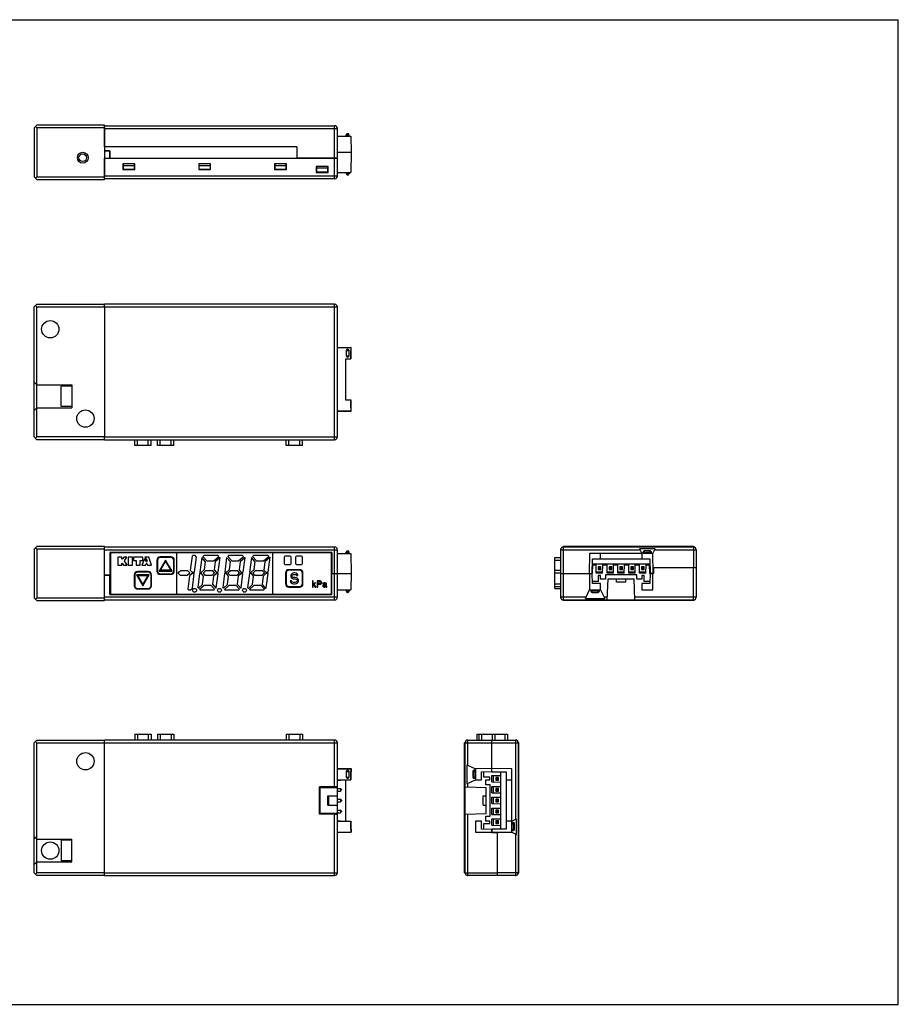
# Model space of a CAD drawing. Header units: millimetres. Extents: x 67 to 603, y -181 to 192.
# Tile 19 of 19: x 441 to 603, y 10 to 192. Entities that reach past the tile are written whole.
import ezdxf

# ---------------------------------------------------------------- set-up
doc = ezdxf.new("R2010")
doc.units = ezdxf.units.MM
doc.header["$LTSCALE"] = 16.335
for name, color, linetype in [('00圖框', 7, 'CONTINUOUS'), ('FPCEL-T-04-20R-NH0', 7, 'CONTINUOUS'), ('I-0471-1800', 7, 'CONTINUOUS'), ('P-0667-OBEA0', 7, 'CONTINUOUS'), ('P-06720', 7, 'CONTINUOUS'), ('P-0680-DWEA-P0260', 7, 'CONTINUOUS'), ('P-0681-DWEA-P020', 7, 'CONTINUOUS'), ('PAN0', 7, 'CONTINUOUS'), ('PIN0', 7, 'CONTINUOUS'), ('PLACEMENTOUTLINE-17270', 7, 'CONTINUOUS'), ('PLACEMENTOUTLINE-741_1_20', 7, 'CONTINUOUS'), ('PLACEMENTOUTLINE-935_1_20', 7, 'CONTINUOUS'), ('SCR-01030', 7, 'CONTINUOUS'), ('SENSOR-BOARD0', 7, 'CONTINUOUS')]:
    doc.layers.add(name, color=color, linetype=linetype)

msp = doc.modelspace()

# ---------------------------------------------------------------- linework, layer by layer
at = {"layer": '00圖框', "color": 7, "linetype": 'Continuous'}
for p, q in [((338.17, 192.25), (602.91, 192.25)), ((602.91, 10.44), (602.91, 192.25)), ((338.17, 10.44), (602.91, 10.44))]:
    msp.add_line(p, q, dxfattribs=at)
at = {"layer": 'FPCEL-T-04-20R-NH0', "color": 7, "linetype": 'Continuous'}
for p, q in [((557.06, 90.69), (557, 90.69)), ((557.73, 90.69), (557.62, 90.69)), ((528.54, 42.76), (528.54, 42.82)), ((528.54, 42.1), (528.54, 42.2))]:
    msp.add_line(p, q, dxfattribs=at)
at = {"layer": 'I-0471-1800', "color": 7, "linetype": 'Continuous'}
for p, q in [((443.35, 172.26), (443.85, 172.76)), ((456.35, 172.76), (443.85, 172.76)), ((456.35, 172.76), (456.35, 172.65)), ((443.35, 172.26), (443.35, 163.26)), ((443.6, 172.51), (443.85, 172.26)), ((443.85, 172.26), (443.85, 163.26)), ((456.35, 172.26), (443.85, 172.26)), ((456.35, 172.28), (456.35, 163.25)), ((443.35, 163.26), (443.85, 162.76)), ((443.85, 163.26), (443.6, 163.01)), ((443.85, 163.26), (456.35, 163.26)), ((443.85, 162.76), (456.35, 162.76)), ((456.35, 162.88), (456.35, 162.76)), ((443.85, 139.7), (443.35, 139.2)), ((443.35, 115.2), (443.35, 139.2)), ((443.6, 139.45), (443.85, 139.2)), ((443.85, 139.7), (456.35, 139.7)), ((443.85, 115.2), (443.85, 139.2)), ((443.85, 139.2), (456.35, 139.2)), ((456.35, 139.7), (456.35, 139.68)), ((456.35, 139.31), (456.35, 115.08)), ((443.35, 125.3), (443.85, 124.8)), ((443.85, 124.8), (450.35, 124.8)), ((450.35, 124.8), (450.35, 120.6)), ((443.85, 120.6), (443.35, 120.1)), ((443.85, 120.6), (450.35, 120.6)), ((443.35, 115.2), (443.85, 114.7)), ((443.85, 115.2), (443.6, 114.95)), ((456.35, 115.2), (443.85, 115.2)), ((456.35, 114.7), (443.85, 114.7)), ((456.35, 114.71), (456.35, 114.7)), ((443.35, 94.49), (443.85, 94.99)), ((443.6, 94.74), (443.85, 94.49)), ((456.35, 94.99), (443.85, 94.99)), ((456.35, 94.99), (456.35, 94.87)), ((541.09, 94.99), (540.98, 94.87)), ((565.09, 94.99), (541.09, 94.99)), ((565.21, 94.87), (565.09, 94.99)), ((443.35, 94.49), (443.35, 85.49)), ((443.85, 94.49), (443.85, 85.49)), ((456.35, 94.49), (443.85, 94.49)), ((456.35, 85.47), (456.35, 94.5)), ((540.61, 94.5), (540.59, 94.49)), ((540.59, 94.39), (540.59, 94.49)), ((565.59, 94.49), (565.58, 94.5)), ((565.59, 94.39), (565.59, 94.49)), ((443.35, 85.49), (443.85, 84.99)), ((443.85, 85.49), (443.6, 85.24)), ((443.85, 85.49), (456.35, 85.49)), ((540.59, 85.49), (540.59, 85.59)), ((540.59, 85.49), (540.61, 85.47)), ((565.58, 85.47), (565.59, 85.49)), ((565.59, 85.49), (565.59, 85.59)), ((443.85, 84.99), (456.35, 84.99)), ((456.35, 85.1), (456.35, 84.99)), ((540.98, 85.1), (541.09, 84.99)), ((565.09, 84.99), (541.09, 84.99)), ((565.09, 84.99), (565.21, 85.1)), ((443.85, 59.23), (443.35, 58.73)), ((443.35, 34.73), (443.35, 58.73)), ((443.6, 58.98), (443.85, 58.73)), ((443.85, 59.23), (456.35, 59.23)), ((443.85, 34.73), (443.85, 58.73)), ((443.85, 58.73), (456.35, 58.73)), ((456.35, 59.23), (456.35, 59.22)), ((456.35, 34.62), (456.35, 58.85)), ((522.96, 58.85), (522.84, 58.73)), ((522.84, 34.73), (522.84, 58.73)), ((523.34, 59.23), (523.33, 59.22)), ((523.34, 59.23), (523.44, 59.23)), ((532.24, 59.23), (532.34, 59.23)), ((532.36, 59.22), (532.34, 59.23)), ((532.84, 58.73), (532.73, 58.85)), ((532.84, 34.73), (532.84, 58.73)), ((443.35, 41.43), (443.85, 40.93)), ((443.85, 40.93), (450.35, 40.93)), ((450.35, 36.73), (450.35, 40.93)), ((443.85, 36.73), (443.35, 36.23)), ((443.85, 36.73), (450.35, 36.73)), ((443.35, 34.73), (443.85, 34.23)), ((443.85, 34.73), (443.6, 34.48)), ((456.35, 34.73), (443.85, 34.73)), ((522.84, 34.73), (522.96, 34.62)), ((532.73, 34.62), (532.84, 34.73)), ((456.35, 34.23), (443.85, 34.23)), ((456.35, 34.25), (456.35, 34.23)), ((523.33, 34.25), (523.34, 34.23)), ((523.34, 34.23), (523.44, 34.23)), ((532.24, 34.23), (532.34, 34.23)), ((532.34, 34.23), (532.36, 34.25))]:
    msp.add_line(p, q, dxfattribs=at)
at = {"layer": 'I-0471-1800', "color": 4, "linetype": 'Continuous'}
msp.add_line((443.35, 40.92), (443.35, 41.41), dxfattribs=at)
at = {"layer": 'I-0471-1800', "color": 7, "linetype": 'Continuous'}
for centre, radius in [((452.35, 166.76), 1), ((452.35, 166.76), 0.7), ((446.35, 135.1), 1.6), ((452.85, 118.6), 1.6), ((452.85, 55.33), 1.6), ((446.35, 38.83), 1.6)]:
    msp.add_circle(centre, radius, dxfattribs=at)
msp.add_open_spline([(443.35, 40.98), (443.38, 41), (443.41, 41.04), (443.43, 41.1), (443.44, 41.17), (443.42, 41.24), (443.39, 41.32), (443.36, 41.36), (443.35, 41.37)], degree=3, knots=[0, 0, 0, 0, 0.221619, 0.329527, 0.44133, 0.693284, 0.839682, 1, 1, 1, 1], dxfattribs=at)
at = {"layer": 'P-0667-OBEA0', "color": 7, "linetype": 'Continuous'}
for p, q in [((461.95, 113.61), (461.95, 114.7)), ((462.45, 113.61), (462.45, 114.7)), ((464.45, 113.61), (464.45, 114.7)), ((464.95, 113.61), (464.95, 114.7)), ((466.15, 113.61), (466.15, 114.7)), ((466.65, 113.61), (466.65, 114.7)), ((468.65, 113.61), (468.65, 114.7)), ((469.15, 113.61), (469.15, 114.7)), ((489.9, 113.61), (489.9, 114.7)), ((490.4, 113.61), (490.4, 114.7)), ((492.4, 113.61), (492.4, 114.7)), ((492.9, 113.61), (492.9, 114.7)), ((464.95, 113.61), (461.95, 113.61)), ((469.15, 113.61), (466.15, 113.61)), ((492.9, 113.61), (489.9, 113.61)), ((468.65, 92.94), (466.65, 92.94)), ((539.5, 87.24), (539.5, 92.94)), ((539.5, 92.94), (540.59, 92.94)), ((466.15, 92.44), (466.15, 90.44)), ((467.65, 92.47), (466.48, 90.44)), ((466.73, 90.59), (467.65, 92.19)), ((468.83, 90.44), (467.65, 92.47)), ((467.65, 92.19), (468.58, 90.59)), ((469.15, 90.44), (469.15, 92.44)), ((539.5, 92.44), (540.59, 92.44)), ((461.95, 89.74), (461.95, 87.74)), ((462.28, 89.74), (463.45, 87.7)), ((464.63, 89.74), (462.28, 89.74)), ((464.45, 90.24), (462.45, 90.24)), ((463.45, 87.99), (462.53, 89.59)), ((462.53, 89.59), (464.38, 89.59)), ((463.45, 87.7), (464.63, 89.74)), ((464.38, 89.59), (463.45, 87.99)), ((464.95, 87.74), (464.95, 89.74)), ((466.48, 90.44), (468.83, 90.44)), ((466.65, 89.94), (468.65, 89.94)), ((468.58, 90.59), (466.73, 90.59)), ((489.9, 90.09), (489.9, 88.09)), ((492.4, 90.59), (490.4, 90.59)), ((490.82, 89.79), (490.78, 89.62)), ((490.78, 89.62), (490.78, 89.45)), ((490.78, 89.45), (490.82, 89.28)), ((490.99, 89.96), (490.82, 89.79)), ((490.82, 89.28), (490.99, 89.11)), ((491.15, 90.04), (490.99, 89.96)), ((490.99, 89.11), (491.15, 89.02)), ((491.03, 89.58), (491.07, 89.7)), ((491.03, 89.49), (491.03, 89.58)), ((491.07, 89.36), (491.03, 89.49)), ((491.07, 89.7), (491.19, 89.79)), ((491.19, 89.28), (491.07, 89.36)), ((491.32, 90.09), (491.15, 90.04)), ((491.19, 89.79), (491.32, 89.83)), ((491.32, 89.24), (491.19, 89.28)), ((491.53, 90.09), (491.32, 90.09)), ((491.32, 89.83), (491.57, 89.83)), ((491.57, 89.24), (491.32, 89.24)), ((491.74, 90.04), (491.53, 90.09)), ((491.57, 89.83), (491.69, 89.79)), ((491.78, 89.19), (491.57, 89.24)), ((491.69, 89.79), (491.78, 89.7)), ((491.9, 89.92), (491.74, 90.04)), ((491.78, 89.7), (491.82, 89.62)), ((491.94, 89.11), (491.78, 89.19)), ((491.82, 89.62), (492.07, 89.62)), ((492.03, 89.75), (491.9, 89.92)), ((492.11, 88.94), (491.94, 89.11)), ((492.07, 89.62), (492.03, 89.75)), ((492.9, 88.09), (492.9, 90.09)), ((539.5, 90.59), (540.59, 90.59)), ((539.5, 90.09), (540.59, 90.09)), ((490.4, 87.59), (492.4, 87.59)), ((490.65, 88.64), (490.69, 88.47)), ((490.9, 88.64), (490.65, 88.64)), ((490.69, 88.47), (490.82, 88.26)), ((490.82, 88.26), (491.03, 88.13)), ((490.94, 88.51), (490.9, 88.64)), ((491.07, 88.39), (490.94, 88.51)), ((491.03, 88.13), (491.24, 88.09)), ((491.24, 88.34), (491.07, 88.39)), ((491.15, 89.02), (491.32, 88.98)), ((491.57, 88.34), (491.24, 88.34)), ((491.24, 88.09), (491.57, 88.09)), ((491.32, 88.98), (491.57, 88.98)), ((491.57, 88.98), (491.74, 88.94)), ((491.74, 88.39), (491.57, 88.34)), ((491.57, 88.09), (491.78, 88.13)), ((491.74, 88.94), (491.86, 88.85)), ((491.86, 88.47), (491.74, 88.39)), ((491.78, 88.13), (491.94, 88.22)), ((491.86, 88.85), (491.94, 88.73)), ((491.94, 88.6), (491.86, 88.47)), ((491.94, 88.73), (491.94, 88.6)), ((491.94, 88.22), (492.11, 88.39)), ((492.19, 88.77), (492.11, 88.94)), ((492.11, 88.39), (492.19, 88.56)), ((492.19, 88.56), (492.19, 88.77)), ((539.5, 88.09), (540.59, 88.09)), ((539.5, 87.59), (540.59, 87.59)), ((462.45, 87.24), (464.45, 87.24)), ((539.5, 87.24), (540.59, 87.24)), ((461.95, 60.32), (461.95, 59.23)), ((461.95, 60.32), (464.95, 60.32)), ((462.45, 60.32), (462.45, 59.23)), ((464.45, 60.32), (464.45, 59.23)), ((464.95, 60.32), (464.95, 59.23)), ((466.15, 60.32), (466.15, 59.23)), ((466.15, 60.32), (469.15, 60.32)), ((466.65, 60.32), (466.65, 59.23)), ((468.65, 60.32), (468.65, 59.23)), ((469.15, 60.32), (469.15, 59.23)), ((489.9, 60.32), (489.9, 59.23)), ((489.9, 60.32), (492.9, 60.32)), ((490.4, 60.32), (490.4, 59.23)), ((492.4, 60.32), (492.4, 59.23)), ((492.9, 60.32), (492.9, 59.23)), ((525.09, 60.32), (525.09, 59.23)), ((525.09, 60.32), (530.79, 60.32)), ((525.44, 60.32), (525.44, 59.23)), ((525.94, 60.32), (525.94, 59.23)), ((527.94, 60.32), (527.94, 59.23)), ((528.44, 60.32), (528.44, 59.23)), ((530.29, 60.32), (530.29, 59.23)), ((530.79, 60.32), (530.79, 59.23))]:
    msp.add_line(p, q, dxfattribs=at)
for centre, start, end in [((466.65, 92.44), 90, 180), ((468.65, 92.44), 0, 90), ((462.45, 89.74), 90, 180), ((464.45, 89.74), 0, 90), ((466.65, 90.44), 180, 270), ((468.65, 90.44), 270, 0), ((490.4, 90.09), 90, 180), ((492.4, 90.09), 0, 90), ((462.45, 87.74), 180, 270), ((464.45, 87.74), 270, 0), ((490.4, 88.09), 180, 270), ((492.4, 88.09), 270, 0)]:
    msp.add_arc(centre, 0.5, start, end, dxfattribs=at)
at = {"layer": 'P-06720', "color": 7, "linetype": 'Continuous'}
for p, q in [((460, 93.89), (460, 93.79)), ((460.02, 93.89), (460.02, 93.79)), ((495.18, 93.79), (495.18, 93.89)), ((495.2, 93.79), (495.2, 93.89)), ((460, 86.19), (460, 86.09)), ((460.02, 86.19), (460.02, 86.09)), ((495.18, 86.09), (495.18, 86.19)), ((495.2, 86.09), (495.2, 86.19))]:
    msp.add_line(p, q, dxfattribs=at)
at = {"layer": 'P-0680-DWEA-P0260', "color": 7, "linetype": 'Continuous'}
for p, q in [((456.35, 168.06), (457.32, 168.06)), ((457.33, 166.66), (457.32, 168.06)), ((499.35, 167.76), (501.88, 167.76)), ((501.88, 167.76), (501.85, 164.06)), ((456.35, 162.88), (456.35, 166.66)), ((456.35, 166.66), (499.35, 166.66)), ((459.75, 165.66), (459.75, 164.56)), ((461.95, 165.66), (459.75, 165.66)), ((461.95, 164.56), (461.95, 165.66)), ((473.75, 165.66), (473.75, 164.56)), ((475.95, 165.66), (473.75, 165.66)), ((475.95, 164.56), (475.95, 165.66)), ((487.75, 165.66), (487.75, 164.56)), ((489.95, 165.66), (487.75, 165.66)), ((489.95, 164.56), (489.95, 165.66)), ((498.85, 162.86), (498.85, 166.66)), ((499.35, 163.36), (499.35, 166.66)), ((459.75, 164.56), (461.95, 164.56)), ((459.79, 164.61), (459.79, 164.56)), ((460, 164.61), (460, 164.56)), ((460.89, 164.61), (460.89, 164.56)), ((461.35, 164.61), (461.35, 164.56)), ((473.75, 164.56), (475.95, 164.56)), ((487.75, 164.56), (489.95, 164.56)), ((489.86, 164.56), (489.86, 164.66)), ((495.45, 165.16), (495.45, 164.06)), ((497.65, 165.16), (495.45, 165.16)), ((495.45, 164.06), (497.65, 164.06)), ((497.65, 164.06), (497.65, 165.16)), ((499.35, 164.06), (501.85, 164.06)), ((501, 164.06), (501, 163.81)), ((501.5, 163.81), (501, 163.81)), ((501.5, 164.06), (501.5, 163.81)), ((499.35, 163.36), (456.35, 163.36)), ((498.85, 162.86), (456.35, 162.86)), ((498.85, 139.7), (456.35, 139.7)), ((456.35, 139.31), (456.35, 139.68)), ((456.35, 139.2), (499.35, 139.2)), ((498.85, 114.7), (498.85, 139.7)), ((499.35, 131.7), (499.35, 139.2)), ((499.32, 132.11), (499.32, 129.23)), ((499.32, 131.7), (501.85, 131.7)), ((499.35, 131.73), (501.88, 131.73)), ((501, 131.17), (501, 130.17)), ((501, 131.17), (501.5, 131.17)), ((501.5, 130.17), (501.5, 131.17)), ((501.88, 131.73), (501.85, 131.7)), ((501.85, 131.7), (501.85, 129.65)), ((501.86, 131.15), (501.88, 131.17)), ((501.86, 129.65), (501.86, 131.15)), ((501.88, 131.17), (501.88, 131.73)), ((499.35, 129.65), (499.32, 129.65)), ((499.35, 115.2), (499.35, 129.65)), ((500.85, 129.65), (500.85, 122.05)), ((500.85, 129.65), (501.86, 129.65)), ((501, 130.17), (501.5, 130.17)), ((500.85, 122.05), (501.86, 122.05)), ((501.85, 122.05), (501.85, 120)), ((501.86, 120.55), (501.86, 122.05)), ((499.35, 120), (501.85, 120)), ((501.85, 120), (501.88, 119.96)), ((501.88, 120.52), (501.86, 120.55)), ((501.88, 119.96), (501.88, 120.52)), ((499.35, 119.96), (501.88, 119.96)), ((456.35, 115.2), (499.35, 115.2)), ((456.35, 114.71), (456.35, 115.08)), ((456.35, 114.7), (498.85, 114.7)), ((456.35, 94.89), (498.85, 94.89)), ((456.35, 89.69), (456.35, 94.87)), ((498.85, 89.99), (498.85, 94.89)), ((541.09, 89.99), (541.09, 94.89)), ((541.09, 94.89), (565.09, 94.89)), ((555.13, 94.57), (555.54, 93.69)), ((558.01, 94.57), (555.13, 94.57)), ((557.59, 93.69), (558.01, 94.57)), ((565.09, 94.89), (565.09, 91.09)), ((456.35, 94.39), (499.35, 94.39)), ((457.35, 93.89), (457.35, 89.69)), ((498.35, 93.89), (457.35, 93.89)), ((459.85, 93.89), (459.85, 93.79)), ((495.35, 93.89), (495.35, 93.79)), ((498.35, 93.89), (498.35, 89.99)), ((499.35, 89.99), (499.35, 94.39)), ((499.35, 93.69), (501.85, 93.69)), ((501, 93.69), (501, 93.94)), ((501, 93.94), (501.5, 93.94)), ((501.5, 93.69), (501.5, 93.94)), ((501.85, 93.69), (501.88, 89.99)), ((540.59, 89.99), (540.59, 94.39)), ((540.59, 94.39), (555.22, 94.39)), ((545.89, 93.69), (545.86, 89.99)), ((557.59, 93.69), (545.89, 93.69)), ((547.94, 92.69), (547.94, 93.69)), ((555.54, 93.69), (555.54, 92.69)), ((555.82, 93.69), (555.82, 93.94)), ((555.82, 93.94), (557.32, 93.94)), ((556.07, 93.69), (556.07, 94.19)), ((557.07, 94.19), (556.07, 94.19)), ((557.07, 93.69), (557.07, 94.19)), ((557.32, 93.69), (557.32, 93.94)), ((557.63, 89.99), (557.59, 93.69)), ((557.92, 94.39), (565.59, 94.39)), ((565.59, 94.39), (565.59, 91.09)), ((546.42, 89.99), (546.44, 92.69)), ((546.44, 92.69), (557.04, 92.69)), ((557.05, 91.69), (546.44, 91.69)), ((557.04, 92.69), (557.07, 89.99)), ((557.62, 91.09), (565.59, 91.09)), ((457.45, 89.69), (456.35, 89.69)), ((498.25, 89.99), (501.88, 89.99)), ((540.59, 89.99), (546.42, 89.99)), ((557.07, 89.99), (557.63, 89.99)), ((527.84, 53.4), (527.84, 59.23)), ((527.84, 59.23), (532.24, 59.23)), ((527.84, 58.73), (532.74, 58.73)), ((532.24, 59.23), (532.24, 44.61)), ((532.74, 58.73), (532.74, 34.73)), ((499.35, 53.96), (501.88, 53.96)), ((501.88, 53.4), (501.86, 53.38)), ((501.86, 53.4), (501.88, 53.4)), ((501.88, 53.96), (501.88, 53.4)), ((531.54, 53.93), (527.84, 53.96)), ((527.84, 53.4), (530.54, 53.38)), ((529.54, 42.77), (529.54, 53.39)), ((530.54, 53.38), (530.54, 42.78)), ((531.54, 42.23), (531.54, 53.93)), ((500.85, 51.88), (500.85, 44.28)), ((530.54, 51.88), (531.54, 51.88)), ((531.54, 44.28), (530.54, 44.28)), ((531.54, 44.28), (532.43, 44.69)), ((531.54, 44.01), (531.79, 44.01)), ((531.54, 43.76), (532.04, 43.76)), ((531.79, 44.01), (531.79, 42.51)), ((532.04, 42.76), (532.04, 43.76)), ((532.43, 41.82), (532.43, 44.69)), ((499.35, 42.2), (501.88, 42.2)), ((501.86, 42.78), (501.88, 42.76)), ((501.88, 42.76), (501.86, 42.76)), ((501.88, 42.76), (501.88, 42.2)), ((530.54, 42.78), (527.84, 42.76)), ((527.84, 42.76), (527.84, 42.2)), ((527.84, 42.2), (531.54, 42.23)), ((528.94, 34.23), (528.94, 42.21)), ((531.54, 42.76), (532.04, 42.76)), ((531.54, 42.51), (531.79, 42.51)), ((531.54, 42.23), (532.43, 41.82)), ((532.24, 41.9), (532.24, 34.23)), ((532.74, 34.73), (528.94, 34.73)), ((532.24, 34.23), (528.94, 34.23))]:
    msp.add_line(p, q, dxfattribs=at)
for centre, radius, start, end in [((501.25, 163.81), 0.25, 180, 0), ((498.85, 163.36), 0.5, 270, 0), ((498.85, 139.2), 0.5, 0, 90), ((501.25, 131.17), 0.25, 0, 180), ((501.25, 130.17), 0.25, 180, 0), ((498.85, 115.2), 0.5, 270, 0), ((498.85, 94.39), 0.5, 0, 90), ((541.09, 94.39), 0.5, 90, 180), ((565.09, 94.39), 0.5, 0, 90), ((501.25, 93.94), 0.25, 0, 180), ((556.07, 93.94), 0.25, 90, 180), ((557.07, 93.94), 0.25, 0, 90), ((532.24, 58.73), 0.5, 0, 90), ((531.79, 43.76), 0.25, 0, 90), ((531.79, 42.76), 0.25, 270, 0), ((532.24, 34.73), 0.5, 270, 0)]:
    msp.add_arc(centre, radius, start, end, dxfattribs=at)
for centre, start_param, end_param in [((498.85, 132.02), 0, 0.374155), ((498.85, 129.32), -0.374155, 0)]:
    msp.add_ellipse(centre, major_axis=(0.5, 0), ratio=0.466308, start_param=start_param, end_param=end_param, dxfattribs=at)
at = {"layer": 'P-0681-DWEA-P020', "color": 7, "linetype": 'Continuous'}
for p, q in [((456.35, 172.66), (498.85, 172.66)), ((456.35, 168.76), (456.35, 172.65)), ((456.35, 172.16), (499.35, 172.16)), ((498.85, 166.66), (498.85, 172.66)), ((499.35, 166.66), (499.35, 172.16)), ((501, 170.76), (501, 171.01)), ((501, 171.01), (501.5, 171.01)), ((501.5, 170.76), (501.5, 171.01)), ((499.35, 170.76), (501.85, 170.76)), ((501.85, 170.76), (501.88, 167.76)), ((491.85, 168.76), (456.35, 168.76)), ((457.35, 168.06), (456.35, 168.06)), ((457.35, 168.06), (457.35, 166.66)), ((491.85, 168.76), (491.85, 166.66)), ((499.35, 167.76), (501.88, 167.76)), ((459.85, 164.66), (459.85, 165.66)), ((461.85, 165.66), (461.85, 164.66)), ((473.85, 164.66), (473.85, 165.66)), ((475.85, 165.66), (475.85, 164.66)), ((487.85, 164.66), (487.85, 165.66)), ((489.85, 165.66), (489.85, 164.66)), ((499.35, 166.66), (491.85, 166.66)), ((459.75, 164.66), (461.95, 164.66)), ((459.85, 165.34), (461.85, 165.34)), ((461.41, 164.66), (461.41, 164.56)), ((473.75, 164.66), (475.95, 164.66)), ((473.85, 165.34), (475.85, 165.34)), ((487.75, 164.66), (489.95, 164.66)), ((487.85, 165.34), (489.85, 165.34)), ((495.45, 164.16), (497.64, 164.16)), ((495.55, 164.16), (495.55, 165.16)), ((495.55, 164.87), (497.55, 164.87)), ((497.55, 165.16), (497.55, 164.16)), ((501.86, 131.15), (501.86, 129.65)), ((501.86, 122.05), (501.86, 120.55)), ((546.48, 89.99), (546.49, 91.59)), ((546.49, 91.59), (547.15, 91.59)), ((547.16, 90.04), (547.15, 91.59)), ((548.33, 90.04), (548.34, 91.59)), ((548.34, 91.59), (549.15, 91.59)), ((549.16, 90.04), (549.15, 91.59)), ((550.33, 90.04), (550.34, 91.59)), ((550.34, 91.59), (551.15, 91.59)), ((551.16, 90.04), (551.15, 91.59)), ((552.33, 90.04), (552.34, 91.59)), ((552.34, 91.59), (553.15, 91.59)), ((553.16, 90.04), (553.15, 91.59)), ((554.33, 90.04), (554.34, 91.59)), ((554.34, 91.59), (555.15, 91.59)), ((555.16, 90.04), (555.15, 91.59)), ((556.33, 90.04), (556.34, 91.59)), ((556.34, 91.59), (557, 91.59)), ((557.01, 89.99), (557, 91.59)), ((557.73, 91.09), (557.72, 89.99)), ((557.73, 91.09), (565.59, 91.09)), ((565.09, 85.09), (565.09, 91.09)), ((565.59, 91.09), (565.59, 85.59)), ((456.35, 85.1), (456.35, 89.69)), ((456.35, 89.69), (457.45, 89.69)), ((457.35, 86.09), (457.35, 89.69)), ((498.25, 89.99), (501.88, 89.99)), ((498.35, 86.09), (498.35, 89.99)), ((498.85, 85.09), (498.85, 89.99)), ((499.35, 85.59), (499.35, 89.99)), ((501.88, 89.99), (501.85, 86.99)), ((540.59, 85.59), (540.59, 89.99)), ((540.59, 89.99), (546.41, 89.99)), ((541.09, 85.09), (541.09, 89.99)), ((545.87, 89.99), (545.89, 86.99)), ((546.43, 88.14), (546.41, 89.99)), ((546.42, 89.99), (546.48, 89.99)), ((548.33, 90.04), (547.16, 90.04)), ((547.47, 89.64), (547.47, 88.54)), ((547.92, 89.64), (547.47, 89.64)), ((547.92, 88.94), (547.92, 89.64)), ((548.87, 89.74), (548.87, 88.94)), ((554.62, 89.74), (548.87, 89.74)), ((550.33, 90.04), (549.16, 90.04)), ((552.33, 90.04), (551.16, 90.04)), ((554.33, 90.04), (553.16, 90.04)), ((554.62, 88.94), (554.62, 89.74)), ((556.33, 90.04), (555.16, 90.04)), ((555.57, 89.64), (555.57, 88.94)), ((556.02, 89.64), (555.57, 89.64)), ((556.02, 88.54), (556.02, 89.64)), ((557.07, 89.99), (557.01, 89.99)), ((557.08, 89.99), (557.06, 88.14)), ((557.72, 89.99), (557.08, 89.99)), ((557.59, 86.99), (557.62, 89.99)), ((547.47, 88.54), (546.42, 88.54)), ((547.94, 88.14), (546.43, 88.14)), ((548.87, 88.94), (547.92, 88.94)), ((547.94, 86.99), (547.94, 88.14)), ((549.19, 85.09), (549.33, 88.99)), ((549.33, 88.99), (554.16, 88.99)), ((550.89, 88.39), (550.89, 88.99)), ((552.59, 88.39), (550.89, 88.39)), ((552.59, 88.39), (552.59, 88.99)), ((554.29, 85.09), (554.16, 88.99)), ((555.57, 88.94), (554.62, 88.94)), ((555.54, 88.14), (555.54, 86.99)), ((557.06, 88.14), (555.54, 88.14)), ((557.07, 88.54), (556.02, 88.54)), ((499.35, 85.59), (456.35, 85.59)), ((457.35, 86.09), (498.35, 86.09)), ((459.85, 86.09), (459.85, 86.19)), ((495.35, 86.09), (495.35, 86.19)), ((499.35, 86.99), (501.85, 86.99)), ((501, 86.99), (501, 86.74)), ((501.5, 86.74), (501, 86.74)), ((501.5, 86.99), (501.5, 86.74)), ((545.24, 85.59), (540.59, 85.59)), ((545.14, 85.37), (545.89, 86.99)), ((545.89, 86.99), (547.94, 86.99)), ((546.17, 86.99), (546.17, 86.74)), ((547.67, 86.74), (546.17, 86.74)), ((546.42, 86.49), (546.42, 86.99)), ((546.42, 86.49), (547.42, 86.49)), ((547.42, 86.49), (547.42, 86.99)), ((547.67, 86.99), (547.67, 86.74)), ((547.94, 86.99), (548.7, 85.37)), ((549.21, 85.59), (548.6, 85.59)), ((565.59, 85.59), (554.28, 85.59)), ((555.54, 86.99), (557.59, 86.99)), ((498.85, 85.09), (456.35, 85.09)), ((565.09, 85.09), (541.09, 85.09)), ((545.14, 85.37), (548.7, 85.37)), ((498.85, 59.23), (456.35, 59.23)), ((456.35, 58.85), (456.35, 59.22)), ((456.35, 58.73), (499.35, 58.73)), ((498.85, 50.63), (498.85, 59.23)), ((499.35, 53.93), (499.35, 58.73)), ((522.94, 34.73), (522.94, 58.73)), ((522.94, 58.73), (527.84, 58.73)), ((523.44, 54.58), (523.44, 59.23)), ((523.44, 59.23), (527.84, 59.23)), ((527.84, 53.41), (527.84, 59.23)), ((499.3, 54.69), (499.3, 51.13)), ((523.23, 54.69), (523.23, 51.13)), ((523.23, 54.69), (524.84, 53.93)), ((499.3, 53.93), (501.85, 53.93)), ((499.35, 53.96), (501.88, 53.96)), ((501, 53.41), (501, 52.41)), ((501, 53.41), (501.5, 53.41)), ((501.5, 52.41), (501.5, 53.41)), ((501.88, 53.96), (501.85, 53.93)), ((501.85, 53.93), (501.85, 51.88)), ((501.86, 53.4), (501.88, 53.41)), ((501.86, 51.88), (501.86, 53.4)), ((501.88, 53.41), (501.88, 53.96)), ((524.34, 53.41), (524.34, 52.41)), ((524.34, 53.41), (524.84, 53.41)), ((524.59, 52.16), (524.59, 53.66)), ((524.84, 53.66), (524.59, 53.66)), ((527.84, 53.96), (524.84, 53.93)), ((524.84, 53.93), (524.84, 51.88)), ((525.99, 53.4), (527.84, 53.41)), ((525.99, 51.88), (525.99, 53.4)), ((526.39, 52.36), (526.39, 53.4)), ((527.84, 53.4), (527.84, 53.35)), ((527.84, 53.35), (529.44, 53.33)), ((529.44, 53.33), (529.44, 52.68)), ((499.3, 51.88), (501.86, 51.88)), ((499.35, 34.73), (499.35, 51.88)), ((501, 52.41), (501.5, 52.41)), ((523.23, 51.13), (524.84, 51.88)), ((523.44, 50.61), (523.44, 51.23)), ((524.34, 52.41), (524.84, 52.41)), ((524.84, 52.16), (524.59, 52.16)), ((524.84, 51.88), (525.99, 51.88)), ((527.49, 52.36), (526.39, 52.36)), ((526.79, 50.96), (526.79, 51.91)), ((526.79, 51.91), (527.49, 51.91)), ((527.59, 50.96), (526.79, 50.96)), ((527.49, 51.91), (527.49, 52.36)), ((527.59, 45.21), (527.59, 50.96)), ((527.89, 52.67), (529.44, 52.68)), ((527.89, 51.5), (527.89, 52.67)), ((527.89, 51.5), (529.44, 51.48)), ((529.44, 51.48), (529.44, 50.68)), ((496.05, 45.53), (496.05, 50.63)), ((496.05, 50.63), (496.19, 50.49)), ((498.85, 50.63), (496.05, 50.63)), ((496.19, 45.67), (496.19, 50.49)), ((496.19, 50.49), (499.35, 50.49)), ((522.94, 50.63), (526.84, 50.49)), ((526.84, 45.67), (526.84, 50.49)), ((527.89, 50.67), (529.44, 50.68)), ((527.89, 49.5), (527.89, 50.67)), ((527.89, 49.5), (529.44, 49.48)), ((529.44, 49.48), (529.44, 48.68)), ((497.6, 47.23), (497.6, 48.93)), ((497.6, 48.93), (499.35, 48.93)), ((497.8, 47.23), (497.8, 48.93)), ((526.24, 47.23), (526.24, 48.93)), ((526.24, 48.93), (526.84, 48.93)), ((527.89, 48.67), (529.44, 48.68)), ((527.89, 47.5), (527.89, 48.67)), ((527.89, 47.5), (529.44, 47.48)), ((529.44, 47.48), (529.44, 46.68)), ((496.19, 45.67), (496.05, 45.53)), ((498.85, 45.53), (496.05, 45.53)), ((499.35, 45.67), (496.19, 45.67)), ((497.6, 47.23), (499.35, 47.23)), ((498.85, 34.23), (498.85, 45.53)), ((522.94, 45.53), (526.84, 45.67)), ((523.44, 34.23), (523.44, 45.55)), ((526.24, 47.23), (526.84, 47.23)), ((527.89, 46.67), (529.44, 46.68)), ((527.89, 45.5), (527.89, 46.67)), ((527.89, 45.5), (529.44, 45.48)), ((529.44, 45.48), (529.44, 44.68)), ((499.35, 44.28), (501.86, 44.28)), ((501.85, 44.28), (501.85, 42.23)), ((501.86, 42.76), (501.86, 44.28)), ((524.84, 44.28), (524.84, 42.23)), ((525.99, 44.28), (524.84, 44.28)), ((525.99, 42.76), (525.99, 44.28)), ((526.39, 42.76), (526.39, 43.81)), ((526.39, 43.81), (527.49, 43.81)), ((526.79, 44.26), (526.79, 45.21)), ((526.79, 45.21), (527.59, 45.21)), ((527.49, 44.26), (526.79, 44.26)), ((527.49, 43.81), (527.49, 44.26)), ((527.89, 44.67), (529.44, 44.68)), ((527.89, 43.5), (527.89, 44.67)), ((499.35, 42.23), (501.85, 42.23)), ((499.35, 42.2), (501.88, 42.2)), ((501.85, 42.23), (501.88, 42.2)), ((501.88, 42.75), (501.86, 42.76)), ((501.88, 42.2), (501.88, 42.75)), ((524.84, 42.23), (527.84, 42.2)), ((527.84, 42.75), (525.99, 42.76)), ((527.84, 42.81), (529.44, 42.83)), ((527.84, 42.76), (527.84, 42.81)), ((527.84, 42.1), (527.84, 42.75)), ((528.94, 42.09), (527.84, 42.1)), ((527.89, 43.5), (529.44, 43.48)), ((528.94, 34.23), (528.94, 42.09)), ((529.44, 43.48), (529.44, 42.83)), ((456.35, 34.73), (499.35, 34.73)), ((456.35, 34.25), (456.35, 34.62)), ((522.94, 34.73), (528.94, 34.73)), ((456.35, 34.23), (498.85, 34.23)), ((528.94, 34.23), (523.44, 34.23))]:
    msp.add_line(p, q, dxfattribs=at)
for centre, radius, start, end in [((498.85, 172.16), 0.5, 0, 90), ((501.25, 171.01), 0.25, 0, 180), ((497.64, 164.66), 0.5, 270, 272.0399), ((498.85, 85.59), 0.5, 270, 0), ((501.25, 86.74), 0.25, 180, 0), ((541.09, 85.59), 0.5, 180, 270), ((546.42, 86.74), 0.25, 180, 270), ((547.42, 86.74), 0.25, 270, 0), ((565.09, 85.59), 0.5, 270, 0), ((498.85, 58.73), 0.5, 0, 90), ((523.44, 58.73), 0.5, 90, 180), ((501.25, 53.41), 0.25, 0, 180), ((524.59, 53.41), 0.25, 90, 180), ((501.25, 52.41), 0.25, 180, 0), ((524.59, 52.41), 0.25, 180, 270), ((498.85, 34.73), 0.5, 270, 0), ((523.44, 34.73), 0.5, 180, 270)]:
    msp.add_arc(centre, radius, start, end, dxfattribs=at)
for centre, ratio, start_param, end_param in [((498.85, 54.58), 0.466308, 0, 0.451027), ((498.85, 51.23), 0.466308, -0.451027, 0), ((498.85, 50.61), 0.034921, 0, 1.570796), ((498.85, 45.55), 0.034921, -1.570796, 0)]:
    msp.add_ellipse(centre, major_axis=(0.5, 0), ratio=ratio, start_param=start_param, end_param=end_param, dxfattribs=at)
at = {"layer": 'PAN0', "color": 7, "linetype": 'Continuous'}
for p, q in [((457.45, 93.79), (457.45, 86.19)), ((498.25, 93.79), (457.45, 93.79)), ((458.84, 93.01), (458.84, 91.51)), ((459.54, 93.01), (458.84, 93.01)), ((459.54, 92.72), (459.54, 93.01)), ((459.9, 93.01), (459.69, 92.68)), ((460.5, 93.01), (459.9, 93.01)), ((460.08, 92.32), (460.5, 93.01)), ((460.73, 93.01), (460.73, 91.51)), ((461.5, 93.01), (460.73, 93.01)), ((461.5, 91.51), (461.5, 93.01)), ((461.69, 93.01), (461.69, 92.41)), ((463.44, 93.01), (461.69, 93.01)), ((463.76, 92.72), (463.26, 91.51)), ((463.44, 92.41), (463.44, 93.01)), ((464.11, 92.23), (463.76, 92.72)), ((463.82, 93.01), (464.24, 92.31)), ((464.54, 93.01), (463.82, 93.01)), ((465.05, 91.51), (464.54, 93.01)), ((468.65, 93.04), (466.65, 93.04)), ((469.65, 93.79), (469.65, 86.19)), ((472.57, 93.2), (472.2, 90.59)), ((472.68, 93.3), (472.57, 93.2)), ((473.1, 93.3), (472.68, 93.3)), ((472.96, 90.21), (473.36, 93.01)), ((473.36, 93.01), (473.1, 93.3)), ((474.3, 92.93), (473.96, 90.21)), ((475, 92.15), (474.3, 92.93)), ((474.68, 93.3), (474.51, 93.15)), ((474.51, 93.15), (475.25, 92.32)), ((477.22, 93.3), (474.68, 93.3)), ((476.53, 92.32), (477.45, 93.14)), ((477.7, 92.96), (476.79, 92.15)), ((477.45, 93.14), (477.22, 93.3)), ((477.36, 90.24), (477.7, 92.96)), ((478.9, 92.93), (478.56, 90.21)), ((479.6, 92.15), (478.9, 92.93)), ((479.28, 93.3), (479.11, 93.15)), ((479.11, 93.15), (479.85, 92.32)), ((481.82, 93.3), (479.28, 93.3)), ((481.13, 92.32), (482.05, 93.14)), ((482.3, 92.96), (481.39, 92.15)), ((482.05, 93.14), (481.82, 93.3)), ((481.96, 90.24), (482.3, 92.96)), ((483.5, 92.93), (483.16, 90.21)), ((484.2, 92.15), (483.5, 92.93)), ((483.87, 93.33), (483.67, 93.15)), ((483.67, 93.15), (484.43, 92.3)), ((486.43, 93.33), (483.87, 93.33)), ((485.74, 92.3), (486.69, 93.14)), ((486.94, 93.03), (485.97, 92.16)), ((486.69, 93.14), (486.43, 93.33)), ((486.59, 90.22), (486.94, 93.03)), ((487.35, 93.79), (487.35, 86.19)), ((489.53, 92.99), (489.53, 91.84)), ((490.63, 93.19), (489.73, 93.19)), ((490.83, 91.84), (490.83, 92.99)), ((491.63, 92.99), (491.63, 91.84)), ((492.73, 93.19), (491.83, 93.19)), ((492.93, 91.84), (492.93, 92.99)), ((498.25, 86.19), (498.25, 93.79)), ((458.84, 91.51), (459.54, 91.51)), ((459.54, 91.82), (459.62, 91.88)), ((459.54, 91.51), (459.54, 91.82)), ((459.62, 91.88), (459.89, 91.51)), ((459.89, 91.51), (460.57, 91.51)), ((460.57, 91.51), (460.08, 92.32)), ((460.73, 91.51), (461.5, 91.51)), ((461.69, 92.41), (462.19, 92.41)), ((462.19, 92.41), (462.19, 91.51)), ((462.19, 91.51), (462.94, 91.51)), ((462.94, 91.51), (462.94, 92.41)), ((462.94, 92.41), (463.44, 92.41)), ((463.26, 91.51), (463.92, 91.51)), ((463.92, 91.51), (464.07, 91.77)), ((464.2, 91.81), (464.3, 91.51)), ((464.3, 91.51), (465.05, 91.51)), ((466.05, 92.44), (466.05, 90.44)), ((469.25, 90.44), (469.25, 92.44)), ((474.81, 90.7), (475, 92.15)), ((475.25, 92.32), (476.53, 92.32)), ((476.79, 92.15), (476.6, 90.64)), ((479.41, 90.7), (479.6, 92.15)), ((479.85, 92.32), (481.13, 92.32)), ((481.39, 92.15), (481.2, 90.64)), ((484.01, 90.7), (484.2, 92.15)), ((484.43, 92.3), (485.74, 92.3)), ((485.97, 92.16), (485.78, 90.63)), ((489.73, 91.64), (490.63, 91.64)), ((491.83, 91.64), (492.73, 91.64)), ((461.85, 89.74), (461.85, 87.74)), ((464.45, 90.34), (462.45, 90.34)), ((465.05, 87.74), (465.05, 89.74)), ((466.65, 89.84), (468.65, 89.84)), ((470.2, 90.31), (469.93, 90.09)), ((469.93, 90.09), (470.2, 89.79)), ((470.4, 90.47), (470.2, 90.3)), ((470.2, 90.3), (470.2, 90.31)), ((470.2, 89.79), (470.2, 89.81)), ((470.2, 89.81), (470.3, 89.7)), ((470.3, 89.7), (471.65, 89.7)), ((471.75, 90.47), (470.4, 90.47)), ((471.65, 89.7), (472.1, 90.09)), ((472.1, 90.09), (471.75, 90.47)), ((472.06, 89.58), (471.75, 87.07)), ((472.53, 89.97), (472.06, 89.58)), ((472.2, 90.59), (472.53, 90.21)), ((472.53, 90.21), (472.96, 90.21)), ((472.93, 89.97), (472.53, 89.97)), ((472.59, 87.27), (472.93, 89.97)), ((473.93, 89.96), (473.61, 87.4)), ((474.26, 89.96), (473.93, 89.96)), ((473.96, 90.21), (474.26, 90.21)), ((474.26, 90.21), (474.81, 90.7)), ((474.66, 89.5), (474.26, 89.96)), ((474.47, 87.94), (474.66, 89.5)), ((475.01, 90.47), (474.56, 90.07)), ((474.56, 90.07), (474.89, 89.7)), ((474.89, 89.7), (476.24, 89.7)), ((476.35, 90.47), (475.01, 90.47)), ((476.24, 89.7), (476.68, 90.1)), ((476.46, 89.5), (476.27, 87.99)), ((476.68, 90.1), (476.35, 90.47)), ((476.95, 89.94), (476.46, 89.5)), ((476.6, 90.64), (476.96, 90.24)), ((477.33, 89.94), (476.95, 89.94)), ((476.96, 90.24), (477.36, 90.24)), ((477, 87.35), (477.33, 89.94)), ((478.53, 89.96), (478.21, 87.4)), ((478.86, 89.96), (478.53, 89.96)), ((478.56, 90.21), (478.86, 90.21)), ((478.86, 90.21), (479.41, 90.7)), ((479.26, 89.5), (478.86, 89.96)), ((479.07, 87.94), (479.26, 89.5)), ((479.61, 90.47), (479.16, 90.07)), ((479.16, 90.07), (479.49, 89.7)), ((479.49, 89.7), (480.84, 89.7)), ((480.95, 90.47), (479.61, 90.47)), ((480.84, 89.7), (481.28, 90.1)), ((481.06, 89.5), (480.87, 87.99)), ((481.28, 90.1), (480.95, 90.47)), ((481.55, 89.94), (481.06, 89.5)), ((481.2, 90.64), (481.56, 90.24)), ((481.93, 89.94), (481.55, 89.94)), ((481.56, 90.24), (481.96, 90.24)), ((481.6, 87.35), (481.93, 89.94)), ((483.11, 89.98), (482.78, 87.39)), ((483.47, 89.98), (483.11, 89.98)), ((483.16, 90.21), (483.46, 90.21)), ((483.46, 90.21), (484.01, 90.7)), ((483.89, 89.51), (483.47, 89.98)), ((483.69, 87.93), (483.89, 89.51)), ((484.2, 90.5), (483.73, 90.07)), ((483.73, 90.07), (484.08, 89.68)), ((484.08, 89.68), (485.45, 89.68)), ((485.56, 90.5), (484.2, 90.5)), ((485.64, 89.51), (485.44, 87.98)), ((485.45, 89.68), (485.92, 90.1)), ((485.92, 90.1), (485.56, 90.5)), ((486.14, 89.96), (485.64, 89.51)), ((485.78, 90.63), (486.14, 90.22)), ((486.14, 90.22), (486.59, 90.22)), ((486.56, 89.96), (486.14, 89.96)), ((486.23, 87.33), (486.56, 89.96)), ((489.8, 90.09), (489.8, 88.09)), ((492.4, 90.69), (490.4, 90.69)), ((493, 88.09), (493, 90.09)), ((472.25, 86.97), (472.59, 87.27)), ((473.61, 87.4), (473.72, 87.27)), ((473.72, 87.27), (474.47, 87.94)), ((474.74, 87.78), (473.92, 87.05)), ((476.06, 87.78), (474.74, 87.78)), ((476.69, 87.07), (476.06, 87.78)), ((476.27, 87.99), (476.91, 87.27)), ((476.91, 87.27), (477, 87.35)), ((478.21, 87.4), (478.32, 87.27)), ((478.32, 87.27), (479.07, 87.94)), ((479.34, 87.78), (478.52, 87.05)), ((480.66, 87.78), (479.34, 87.78)), ((481.29, 87.07), (480.66, 87.78)), ((480.87, 87.99), (481.51, 87.27)), ((481.51, 87.27), (481.6, 87.35)), ((482.78, 87.39), (482.92, 87.24)), ((482.92, 87.24), (483.69, 87.93)), ((483.94, 87.78), (483.12, 87.05)), ((485.26, 87.78), (483.94, 87.78)), ((485.89, 87.07), (485.26, 87.78)), ((485.44, 87.98), (486.11, 87.23)), ((486.11, 87.23), (486.23, 87.33)), ((490.4, 87.49), (492.4, 87.49)), ((494.75, 88.62), (494.75, 87.49)), ((494.87, 88.62), (494.75, 88.62)), ((494.75, 87.49), (494.87, 87.49)), ((494.87, 87.9), (494.87, 88.62)), ((495.18, 88.26), (494.87, 87.9)), ((494.87, 87.75), (494.99, 87.87)), ((494.87, 87.49), (494.87, 87.75)), ((494.99, 87.87), (495.27, 87.49)), ((495.06, 87.94), (495.32, 88.26)), ((495.41, 87.49), (495.06, 87.94)), ((495.32, 88.26), (495.18, 88.26)), ((495.27, 87.49), (495.41, 87.49)), ((495.6, 88.62), (495.6, 87.49)), ((496.17, 88.62), (495.6, 88.62)), ((495.6, 87.49), (495.74, 87.49)), ((495.74, 88.14), (495.74, 88.5)), ((495.74, 88.5), (496.19, 88.5)), ((496.19, 88.14), (495.74, 88.14)), ((495.74, 87.49), (495.74, 87.99)), ((495.74, 87.99), (496.17, 87.99)), ((496.28, 88.59), (496.17, 88.62)), ((496.17, 87.99), (496.28, 88.02)), ((496.19, 88.5), (496.26, 88.47)), ((496.26, 88.16), (496.19, 88.14)), ((496.26, 88.47), (496.31, 88.43)), ((496.31, 88.21), (496.26, 88.16)), ((496.38, 88.52), (496.28, 88.59)), ((496.28, 88.02), (496.38, 88.09)), ((496.31, 88.43), (496.33, 88.35)), ((496.33, 88.28), (496.31, 88.21)), ((496.33, 88.35), (496.33, 88.28)), ((496.45, 88.43), (496.38, 88.52)), ((496.38, 88.09), (496.45, 88.18)), ((496.47, 88.35), (496.45, 88.43)), ((496.45, 88.18), (496.47, 88.26)), ((496.47, 88.26), (496.47, 88.35)), ((496.68, 88.16), (496.66, 88.11)), ((496.66, 88.11), (496.66, 88.06)), ((496.66, 88.06), (496.78, 88.06)), ((496.71, 87.87), (496.66, 87.78)), ((496.66, 87.78), (496.66, 87.7)), ((496.66, 87.7), (496.68, 87.61)), ((496.73, 88.21), (496.68, 88.16)), ((496.68, 87.61), (496.75, 87.54)), ((496.75, 87.92), (496.71, 87.87)), ((496.78, 88.23), (496.73, 88.21)), ((496.85, 87.97), (496.75, 87.92)), ((496.75, 87.54), (496.8, 87.51)), ((496.94, 88.26), (496.78, 88.23)), ((496.78, 88.06), (496.8, 88.11)), ((496.78, 87.73), (496.8, 87.8)), ((496.78, 87.68), (496.78, 87.73)), ((496.8, 87.63), (496.78, 87.68)), ((496.8, 88.11), (496.85, 88.14)), ((496.8, 87.8), (496.85, 87.85)), ((496.89, 87.58), (496.8, 87.63)), ((496.8, 87.51), (496.89, 87.49)), ((496.85, 88.14), (496.94, 88.16)), ((496.99, 87.99), (496.85, 87.97)), ((496.85, 87.85), (496.89, 87.87)), ((496.89, 87.87), (496.99, 87.9)), ((497.04, 87.58), (496.89, 87.58)), ((496.89, 87.49), (497.04, 87.49)), ((497.08, 88.26), (496.94, 88.26)), ((496.94, 88.16), (497.08, 88.16)), ((497.25, 87.99), (496.99, 87.99)), ((496.99, 87.9), (497.25, 87.9)), ((497.15, 87.63), (497.04, 87.58)), ((497.04, 87.49), (497.15, 87.51)), ((497.22, 88.23), (497.08, 88.26)), ((497.08, 88.16), (497.18, 88.14)), ((497.22, 87.7), (497.15, 87.63)), ((497.15, 87.51), (497.22, 87.56)), ((497.18, 88.14), (497.22, 88.11)), ((497.3, 88.18), (497.22, 88.23)), ((497.22, 88.11), (497.25, 88.06)), ((497.25, 87.75), (497.22, 87.7)), ((497.22, 87.56), (497.25, 87.61)), ((497.25, 88.06), (497.25, 87.99)), ((497.25, 87.9), (497.25, 87.75)), ((497.25, 87.61), (497.27, 87.54)), ((497.27, 87.54), (497.3, 87.49)), ((497.34, 88.14), (497.3, 88.18)), ((497.3, 87.49), (497.41, 87.49)), ((497.37, 88.06), (497.34, 88.14)), ((497.37, 87.68), (497.37, 88.06)), ((497.39, 87.56), (497.37, 87.68)), ((497.41, 87.49), (497.39, 87.56)), ((457.45, 86.19), (498.25, 86.19)), ((462.45, 87.14), (464.45, 87.14)), ((471.75, 87.07), (471.84, 86.97)), ((471.84, 86.97), (472.25, 86.97)), ((473.92, 87.05), (474, 86.97)), ((474, 86.97), (476.58, 86.97)), ((476.58, 86.97), (476.69, 87.07)), ((478.52, 87.05), (478.6, 86.97)), ((478.6, 86.97), (481.18, 86.97)), ((481.18, 86.97), (481.29, 87.07)), ((483.12, 87.05), (483.2, 86.97)), ((483.2, 86.97), (485.78, 86.97)), ((485.78, 86.97), (485.89, 87.07))]:
    msp.add_line(p, q, dxfattribs=at)
for centre in [(473, 86.89), (477.6, 86.89), (482.2, 86.89)]:
    msp.add_circle(centre, 0.35, dxfattribs=at)
for centre, radius, start, end in [((459.62, 92.72), 0.08, 180, 327.22), ((466.65, 92.44), 0.6, 90, 180), ((468.65, 92.44), 0.6, 0, 90), ((489.73, 92.99), 0.2, 90, 180), ((490.63, 92.99), 0.2, 0, 90), ((491.83, 92.99), 0.2, 90, 180), ((492.73, 92.99), 0.2, 0, 90), ((464.19, 91.7), 0.145, 113.3968, 151.68), ((464.18, 92.28), 0.0749, 216.31, 31.04), ((464.15, 91.79), 0.0454, 18.641, 113.3968), ((489.73, 91.84), 0.2, 180, 270), ((490.63, 91.84), 0.2, 270, 0), ((491.83, 91.84), 0.2, 180, 270), ((492.73, 91.84), 0.2, 270, 0), ((462.45, 89.74), 0.6, 90, 180), ((464.45, 89.74), 0.6, 0, 90), ((466.65, 90.44), 0.6, 180, 270), ((468.65, 90.44), 0.6, 270, 0), ((490.4, 90.09), 0.6, 90, 180), ((492.4, 90.09), 0.6, 0, 90), ((462.45, 87.74), 0.6, 180, 270), ((464.45, 87.74), 0.6, 270, 0), ((490.4, 88.09), 0.6, 180, 270), ((492.4, 88.09), 0.6, 270, 0)]:
    msp.add_arc(centre, radius, start, end, dxfattribs=at)
at = {"layer": 'PIN0', "color": 7, "linetype": 'Continuous'}
for p, q in [((547.5, 91.24), (547.5, 90.74)), ((547.5, 91.24), (547.7, 91.04)), ((548, 91.24), (547.5, 91.24)), ((547.5, 90.74), (547.7, 90.94)), ((547.7, 91.04), (547.7, 90.94)), ((547.8, 91.04), (547.7, 91.04)), ((547.7, 90.94), (547.8, 90.94)), ((548, 91.24), (547.8, 91.04)), ((547.8, 90.94), (547.8, 91.04)), ((548, 90.74), (547.8, 90.94)), ((548, 90.74), (548, 91.24)), ((549.5, 91.24), (549.5, 90.74)), ((549.5, 91.24), (549.7, 91.04)), ((550, 91.24), (549.5, 91.24)), ((549.5, 90.74), (549.7, 90.94)), ((549.7, 91.04), (549.7, 90.94)), ((549.8, 91.04), (549.7, 91.04)), ((549.7, 90.94), (549.8, 90.94)), ((550, 91.24), (549.8, 91.04)), ((549.8, 90.94), (549.8, 91.04)), ((550, 90.74), (549.8, 90.94)), ((550, 90.74), (550, 91.24)), ((551.5, 91.24), (551.5, 90.74)), ((551.5, 91.24), (551.7, 91.04)), ((552, 91.24), (551.5, 91.24)), ((551.5, 90.74), (551.7, 90.94)), ((551.7, 91.04), (551.7, 90.94)), ((551.8, 91.04), (551.7, 91.04)), ((551.7, 90.94), (551.8, 90.94)), ((552, 91.24), (551.8, 91.04)), ((551.8, 90.94), (551.8, 91.04)), ((552, 90.74), (551.8, 90.94)), ((552, 90.74), (552, 91.24)), ((553.5, 91.24), (553.5, 90.74)), ((553.5, 91.24), (553.7, 91.04)), ((554, 91.24), (553.5, 91.24)), ((553.5, 90.74), (553.7, 90.94)), ((553.7, 91.04), (553.7, 90.94)), ((553.8, 91.04), (553.7, 91.04)), ((553.7, 90.94), (553.8, 90.94)), ((554, 91.24), (553.8, 91.04)), ((553.8, 90.94), (553.8, 91.04)), ((554, 90.74), (553.8, 90.94)), ((554, 90.74), (554, 91.24)), ((555.5, 91.24), (555.5, 90.74)), ((555.5, 91.24), (555.7, 91.04)), ((556, 91.24), (555.5, 91.24)), ((555.5, 90.74), (555.7, 90.94)), ((555.7, 91.04), (555.7, 90.94)), ((555.8, 91.04), (555.7, 91.04)), ((555.7, 90.94), (555.8, 90.94)), ((556, 91.24), (555.8, 91.04)), ((555.8, 90.94), (555.8, 91.04)), ((556, 90.74), (555.8, 90.94)), ((556, 90.74), (556, 91.24)), ((547.16, 90.29), (548.33, 90.29)), ((547.5, 90.74), (548, 90.74)), ((549.16, 90.29), (550.33, 90.29)), ((549.5, 90.74), (550, 90.74)), ((551.16, 90.29), (552.33, 90.29)), ((551.5, 90.74), (552, 90.74)), ((553.16, 90.29), (554.33, 90.29)), ((553.5, 90.74), (554, 90.74)), ((555.16, 90.29), (556.33, 90.29)), ((555.5, 90.74), (556, 90.74)), ((499.35, 51.82), (499.9, 51.82)), ((499.9, 51.88), (499.9, 51.82)), ((499.9, 51.82), (499.96, 51.88)), ((528.14, 52.67), (528.14, 51.49)), ((528.59, 52.32), (528.59, 51.82)), ((528.59, 52.32), (528.79, 52.12)), ((529.09, 52.32), (528.59, 52.32)), ((528.59, 51.82), (528.79, 52.02)), ((528.59, 51.82), (529.09, 51.82)), ((528.79, 52.12), (528.79, 52.02)), ((528.89, 52.12), (528.79, 52.12)), ((528.79, 52.02), (528.89, 52.02)), ((529.09, 52.32), (528.89, 52.12)), ((528.89, 52.02), (528.89, 52.12)), ((529.09, 51.82), (528.89, 52.02)), ((529.09, 51.82), (529.09, 52.32)), ((499.35, 50.32), (499.9, 50.32)), ((499.35, 49.82), (499.9, 49.82)), ((499.9, 50.32), (499.9, 49.82)), ((499.9, 50.32), (500.1, 50.12)), ((499.9, 49.82), (500.1, 50.02)), ((500.1, 50.12), (500.1, 50.02)), ((528.14, 50.67), (528.14, 49.49)), ((528.59, 50.32), (528.59, 49.82)), ((529.09, 50.32), (528.59, 50.32)), ((528.59, 50.32), (528.79, 50.12)), ((528.59, 49.82), (528.79, 50.02)), ((528.59, 49.82), (529.09, 49.82)), ((528.79, 50.12), (528.79, 50.02)), ((528.89, 50.12), (528.79, 50.12)), ((528.79, 50.02), (528.89, 50.02)), ((529.09, 50.32), (528.89, 50.12)), ((528.89, 50.02), (528.89, 50.12)), ((529.09, 49.82), (528.89, 50.02)), ((529.09, 49.82), (529.09, 50.32)), ((499.35, 48.32), (499.9, 48.32)), ((499.35, 47.82), (499.9, 47.82)), ((499.9, 48.32), (499.9, 47.82)), ((499.9, 48.32), (500.1, 48.12)), ((499.9, 47.82), (500.1, 48.02)), ((500.1, 48.12), (500.1, 48.02)), ((528.14, 48.67), (528.14, 47.49)), ((528.59, 48.32), (528.59, 47.82)), ((529.09, 48.32), (528.59, 48.32)), ((528.59, 48.32), (528.79, 48.12)), ((528.59, 47.82), (528.79, 48.02)), ((528.59, 47.82), (529.09, 47.82)), ((528.79, 48.12), (528.79, 48.02)), ((528.89, 48.12), (528.79, 48.12)), ((528.79, 48.02), (528.89, 48.02)), ((529.09, 48.32), (528.89, 48.12)), ((528.89, 48.02), (528.89, 48.12)), ((529.09, 47.82), (528.89, 48.02)), ((529.09, 47.82), (529.09, 48.32)), ((499.35, 46.32), (499.9, 46.32)), ((499.35, 45.82), (499.9, 45.82)), ((499.9, 46.32), (499.9, 45.82)), ((499.9, 46.32), (500.1, 46.12)), ((499.9, 45.82), (500.1, 46.02)), ((500.1, 46.12), (500.1, 46.02)), ((528.14, 46.67), (528.14, 45.49)), ((528.59, 46.32), (528.59, 45.82)), ((529.09, 46.32), (528.59, 46.32)), ((528.59, 46.32), (528.79, 46.12)), ((528.59, 45.82), (528.79, 46.02)), ((528.59, 45.82), (529.09, 45.82)), ((528.79, 46.12), (528.79, 46.02)), ((528.89, 46.12), (528.79, 46.12)), ((528.79, 46.02), (528.89, 46.02)), ((529.09, 46.32), (528.89, 46.12)), ((528.89, 46.02), (528.89, 46.12)), ((529.09, 45.82), (528.89, 46.02)), ((529.09, 45.82), (529.09, 46.32)), ((499.35, 44.32), (499.9, 44.32)), ((499.9, 44.32), (499.9, 44.28)), ((499.9, 44.32), (499.94, 44.28)), ((528.14, 44.67), (528.14, 43.49)), ((528.59, 44.32), (528.59, 43.82)), ((528.59, 44.32), (528.79, 44.12)), ((529.09, 44.32), (528.59, 44.32)), ((528.59, 43.82), (528.79, 44.02)), ((528.59, 43.82), (529.09, 43.82)), ((528.79, 44.12), (528.79, 44.02)), ((528.89, 44.12), (528.79, 44.12)), ((528.79, 44.02), (528.89, 44.02)), ((529.09, 44.32), (528.89, 44.12)), ((528.89, 44.02), (528.89, 44.12)), ((529.09, 43.82), (528.89, 44.02)), ((529.09, 43.82), (529.09, 44.32))]:
    msp.add_line(p, q, dxfattribs=at)
at = {"layer": 'PLACEMENTOUTLINE-17270', "color": 7, "linetype": 'Continuous'}
for p, q in [((546.75, 91.59), (546.75, 91.69)), ((556.75, 91.59), (556.75, 91.69)), ((529.44, 53.07), (529.54, 53.07)), ((529.44, 43.07), (529.54, 43.07))]:
    msp.add_line(p, q, dxfattribs=at)
at = {"layer": 'PLACEMENTOUTLINE-741_1_20', "color": 7, "linetype": 'Continuous'}
for p, q in [((546.43, 90.53), (546.48, 90.53)), ((528.39, 53.4), (528.39, 53.34))]:
    msp.add_line(p, q, dxfattribs=at)
at = {"layer": 'PLACEMENTOUTLINE-935_1_20', "color": 7, "linetype": 'Continuous'}
msp.add_line((475.69, 164.56), (475.69, 164.66), dxfattribs=at)
at = {"layer": 'SCR-01030', "color": 7, "linetype": 'Continuous'}
for p, q in [((448.35, 120.8), (448.35, 124.6)), ((450.35, 124.6), (448.35, 124.6)), ((450.35, 120.8), (448.35, 120.8)), ((448.35, 40.73), (448.35, 36.93)), ((450.35, 40.73), (448.35, 40.73)), ((450.35, 36.93), (448.35, 36.93))]:
    msp.add_line(p, q, dxfattribs=at)
at = {"layer": 'SENSOR-BOARD0', "color": 7, "linetype": 'Continuous'}
msp.add_line((461.41, 164.61), (459.75, 164.61), dxfattribs=at)

doc.saveas('drawing.dxf')
